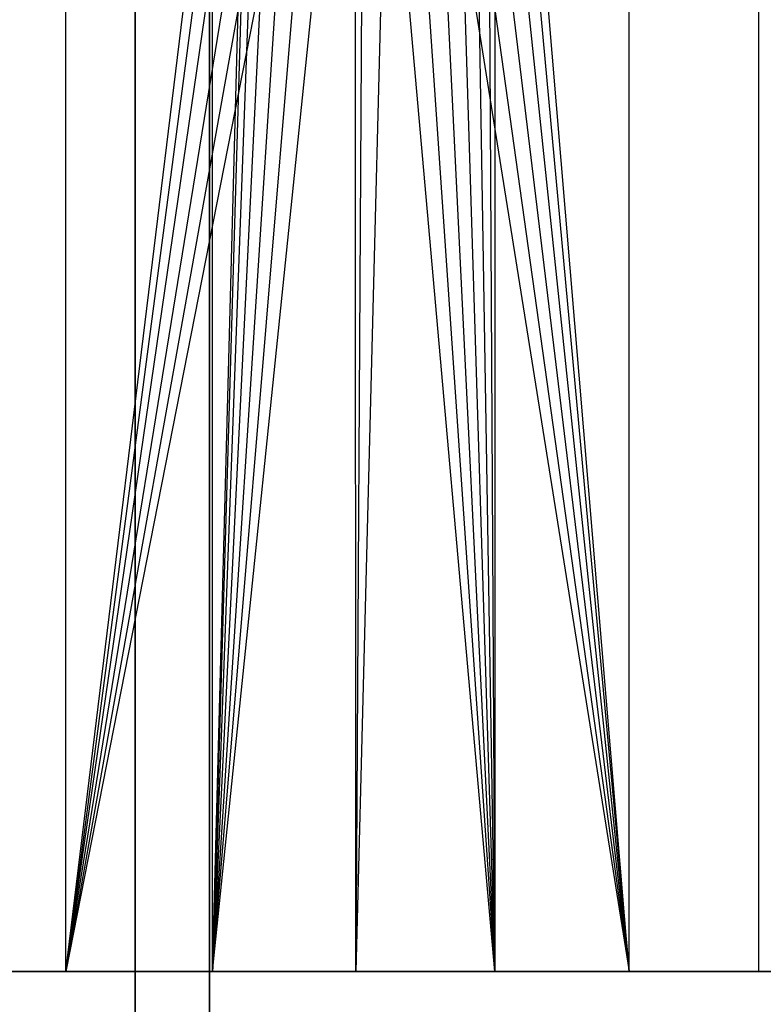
# Model space of a CAD drawing. Extents: x 0.03 to 5.34, y 0.01 to 1.62.
# Tile 17 of 33: x 3.28 to 3.64, y 0.66 to 1.14. Entities that reach past the tile are written whole.
import ezdxf

# ---------------------------------------------------------------- set-up
doc = ezdxf.new("R2010")
doc.units = 0
doc.header["$MEASUREMENT"] = 0
doc.layers.get('0').update_dxf_attribs({"color": 13, "linetype": 'CONTINUOUS'})

# ---------------------------------------------------------------- blocks, each defined once
blk = doc.blocks.new('LAMPA_KINKIET_MA_Y_STL_1')
at = {"color": 0}
for p, q in [((3.29893, 0.6752, 1.27711), (3.29893, 1.58071, 1.27711)), ((3.29893, 0.6752, 1.27711), (3.29893, 1.58071, 1.27711)), ((3.33284, 0.59646, 4.16211), (3.33284, 1.58071, 4.16211)), ((3.33284, 1.58071, 1.206), (3.33284, 0.59646, 1.206)), ((3.33284, 1.58071, 1.206), (3.33284, 0.59646, 1.206)), ((3.33284, 0.59646, 4.16211), (3.33284, 1.58071, 4.16211)), ((3.36897, 1.58071, 1.14341), (3.36897, 0.59646, 1.14341)), ((3.36897, 1.58071, 1.14341), (3.36897, 0.59646, 1.14341)), ((3.36897, 0.59646, 4.2247), (3.36897, 1.58071, 4.2247)), ((3.36897, 0.59646, 4.2247), (3.36897, 1.58071, 4.2247)), ((3.37054, 0.6752, 4.05748), (3.37054, 1.58071, 4.05748)), ((3.37054, 0.6752, 4.05748), (3.37054, 1.58071, 4.05748)), ((3.57372, 0.6752, 1.43263), (3.57372, 1.58071, 1.43263)), ((3.57372, 0.6752, 1.43263), (3.57372, 1.58071, 1.43263)), ((3.63696, 0.6752, 3.88802), (3.63696, 1.58071, 3.88802)), ((3.63696, 0.6752, 3.88802), (3.63696, 1.58071, 3.88802)), ((3.37054, 0.6752, 4.05748), (3.39133, 1.46262, 4.04689)), ((3.37054, 0.6752, 4.05748), (3.39133, 1.46262, 4.04689)), ((3.29893, 0.6752, 1.27711), (3.3931, 1.44613, 1.32214)), ((3.29893, 0.6752, 1.27711), (3.3931, 1.44613, 1.32214)), ((3.39311, 1.44611, 4.04596), (3.37054, 0.6752, 4.05748)), ((3.39311, 1.44611, 4.04596), (3.37054, 0.6752, 4.05748)), ((3.50812, 1.44242, 3.97962), (3.50812, 0.6752, 3.97962)), ((3.50812, 1.44242, 3.97962), (3.50812, 0.6752, 3.97962)), ((3.57372, 0.6752, 1.43263), (3.50898, 1.44611, 1.38904)), ((3.57372, 0.6752, 1.43263), (3.50898, 1.44611, 1.38904)), ((3.39833, 1.43058, 1.32488), (3.29893, 0.6752, 1.27711)), ((3.39833, 1.43058, 1.32488), (3.29893, 0.6752, 1.27711)), ((3.39834, 1.43056, 4.04323), (3.37054, 0.6752, 4.05748)), ((3.39834, 1.43056, 4.04323), (3.37054, 0.6752, 4.05748)), ((3.50399, 1.43056, 1.38588), (3.57372, 0.6752, 1.43263)), ((3.50399, 1.43056, 1.38588), (3.57372, 0.6752, 1.43263)), ((3.504, 1.43058, 3.98223), (3.50812, 0.6752, 3.97962)), ((3.504, 1.43058, 3.98223), (3.50812, 0.6752, 3.97962)), ((3.29893, 0.6752, 1.27711), (3.40669, 1.41689, 1.3293)), ((3.29893, 0.6752, 1.27711), (3.40669, 1.41689, 1.3293)), ((3.40668, 1.41691, 4.03881), (3.37054, 0.6752, 4.05748)), ((3.40668, 1.41691, 4.03881), (3.37054, 0.6752, 4.05748)), ((3.49599, 1.41689, 3.98725), (3.50812, 0.6752, 3.97962)), ((3.49599, 1.41689, 3.98725), (3.50812, 0.6752, 3.97962)), ((3.496, 1.41691, 1.38087), (3.57372, 0.6752, 1.43263)), ((3.496, 1.41691, 1.38087), (3.57372, 0.6752, 1.43263)), ((3.29893, 0.6752, 1.27711), (3.41763, 1.4059, 1.33519)), ((3.29893, 0.6752, 1.27711), (3.41763, 1.4059, 1.33519)), ((3.41762, 1.4059, 4.03292), (3.37054, 0.6752, 4.05748)), ((3.41762, 1.4059, 4.03292), (3.37054, 0.6752, 4.05748)), ((3.48542, 1.4059, 3.99378), (3.50812, 0.6752, 3.97962)), ((3.48542, 1.4059, 3.99378), (3.50812, 0.6752, 3.97962)), ((3.48542, 1.4059, 1.37433), (3.57372, 0.6752, 1.43263)), ((3.48542, 1.4059, 1.37433), (3.57372, 0.6752, 1.43263)), ((3.42852, 1.39909, 1.34117), (3.29893, 0.6752, 1.27711)), ((3.42852, 1.39909, 1.34117), (3.29893, 0.6752, 1.27711)), ((3.44021, 1.395, 1.34773), (3.29893, 0.6752, 1.27711)), ((3.44021, 1.395, 1.34773), (3.29893, 0.6752, 1.27711)), ((3.37054, 0.6752, 4.05748), (3.43052, 1.39818, 4.02583)), ((3.37054, 0.6752, 4.05748), (3.43052, 1.39818, 4.02583)), ((3.37054, 0.6752, 4.05748), (3.44456, 1.3942, 4.01791)), ((3.37054, 0.6752, 4.05748), (3.44456, 1.3942, 4.01791)), ((3.44033, 0.6752, 1.34779), (3.44021, 1.395, 1.34773)), ((3.44033, 0.6752, 1.34779), (3.44021, 1.395, 1.34773)), ((3.45896, 1.3942, 1.35851), (3.44033, 0.6752, 1.34779)), ((3.45896, 1.3942, 1.35851), (3.44033, 0.6752, 1.34779)), ((3.44457, 1.3942, 1.3502), (3.44033, 0.6752, 1.34779)), ((3.44457, 1.3942, 1.3502), (3.44033, 0.6752, 1.34779)), ((3.50812, 0.6752, 3.97962), (3.44456, 1.3942, 4.01791)), ((3.50812, 0.6752, 3.97962), (3.44456, 1.3942, 4.01791)), ((3.45895, 1.3942, 4.00961), (3.50812, 0.6752, 3.97962)), ((3.45895, 1.3942, 4.00961), (3.50812, 0.6752, 3.97962)), ((3.45896, 1.3942, 1.35851), (3.57372, 0.6752, 1.43263)), ((3.45896, 1.3942, 1.35851), (3.57372, 0.6752, 1.43263)), ((3.47283, 1.39818, 1.36672), (3.57372, 0.6752, 1.43263)), ((3.47283, 1.39818, 1.36672), (3.57372, 0.6752, 1.43263)), ((3.47284, 1.39818, 4.00139), (3.50812, 0.6752, 3.97962)), ((3.47284, 1.39818, 4.00139), (3.50812, 0.6752, 3.97962)), ((3.151, 0.6752, 1.22135), (3.29893, 0.6752, 1.27711)), ((3.151, 0.6752, 1.22135), (3.29893, 0.6752, 1.27711)), ((3.37054, 0.6752, 4.05748), (3.22568, 0.6752, 4.12079)), ((3.37054, 0.6752, 4.05748), (3.22568, 0.6752, 4.12079)), ((3.29893, 0.6752, 1.27711), (3.44033, 0.6752, 1.34779)), ((3.29893, 0.6752, 1.27711), (3.44033, 0.6752, 1.34779)), ((3.50812, 0.6752, 3.97962), (3.37054, 0.6752, 4.05748)), ((3.50812, 0.6752, 3.97962), (3.37054, 0.6752, 4.05748)), ((3.44033, 0.6752, 1.34779), (3.57372, 0.6752, 1.43263)), ((3.44033, 0.6752, 1.34779), (3.57372, 0.6752, 1.43263)), ((3.63696, 0.6752, 3.88802), (3.50812, 0.6752, 3.97962)), ((3.63696, 0.6752, 3.88802), (3.50812, 0.6752, 3.97962)), ((3.57372, 0.6752, 1.43263), (3.69767, 0.6752, 1.53074)), ((3.57372, 0.6752, 1.43263), (3.69767, 0.6752, 1.53074)), ((3.7557, 0.6752, 3.78366), (3.63696, 0.6752, 3.88802)), ((3.7557, 0.6752, 3.78366), (3.63696, 0.6752, 3.88802))]:
    blk.add_line(p, q, dxfattribs=at)

msp = doc.modelspace()

# ---------------------------------------------------------------- block references
at = {"color": 0}
msp.add_blockref('LAMPA_KINKIET_MA_Y_STL_1', (0, 0), dxfattribs=at)

doc.saveas('drawing.dxf')
